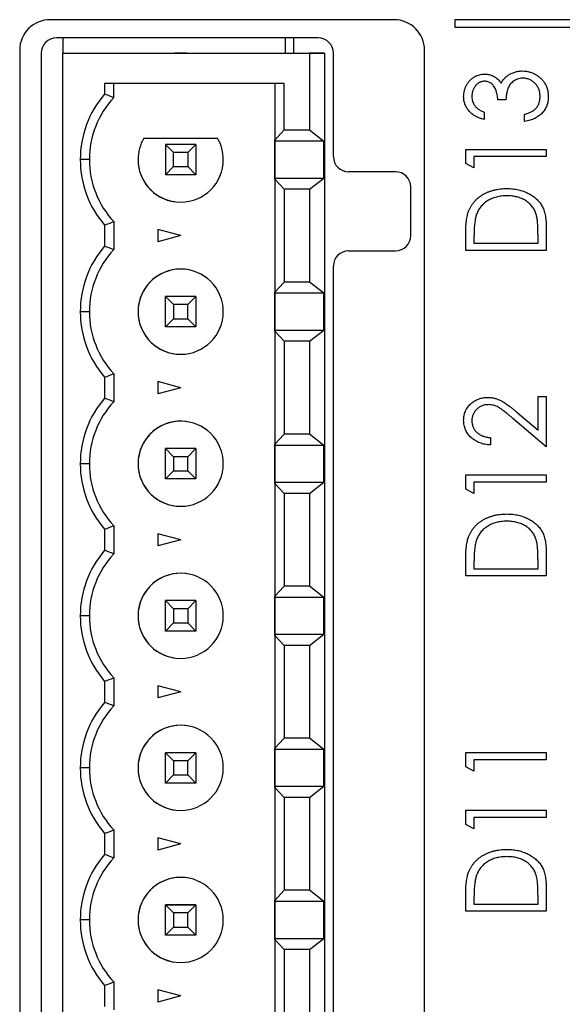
# Paper-space layout 'Sheet 2' of a CAD drawing. Header units: millimetres. Extents: x 0 to 420, y 0 to 297.
# Tile 28 of 48: x 202 to 220, y 155 to 188. Entities that reach past the tile are written whole.
import ezdxf

# ---------------------------------------------------------------- set-up
doc = ezdxf.new("R2010")
doc.units = ezdxf.units.MM

psp = doc.layouts.new('Sheet 2')

# ---------------------------------------------------------------- linework, layer by layer
at = {"color": 7, "linetype": 'Continuous', "lineweight": 25}
for p, q in [((213.985, 187.516), (202.685, 187.516)), ((215.985, 187.516), (215.985, 187.266)), ((220.235, 187.516), (215.985, 187.516)), ((215.985, 187.266), (219.985, 187.266)), ((211.491, 186.916), (202.891, 186.916)), ((203.104, 186.916), (203.104, 186.416)), ((210.404, 186.916), (210.404, 186.416)), ((210.691, 186.416), (210.691, 186.916)), ((201.685, 186.516), (201.685, 114.516)), ((214.985, 114.516), (214.985, 186.516)), ((202.391, 186.416), (202.391, 114.416)), ((203.104, 186.416), (211.204, 186.416)), ((203.104, 114.416), (203.104, 186.416)), ((203.104, 186.416), (203.104, 186.416)), ((203.104, 186.416), (210.774, 186.416)), ((206.773, 186.416), (207.175, 186.416)), ((206.974, 186.416), (206.773, 186.416)), ((207.175, 186.416), (206.974, 186.416)), ((210.774, 186.416), (211.704, 186.416)), ((211.204, 186.416), (211.204, 183.891)), ((211.704, 186.416), (211.204, 186.416)), ((211.704, 186.416), (211.704, 114.416)), ((211.991, 183.016), (211.991, 186.416)), ((210.379, 185.416), (204.474, 185.416)), ((204.474, 185.416), (204.474, 185.07)), ((204.774, 184.956), (204.774, 185.416)), ((210.067, 185.416), (210.067, 183.56)), ((210.067, 185.416), (210.067, 115.416)), ((210.379, 183.891), (210.379, 185.416)), ((217.662, 184.881), (217.391, 184.881)), ((216.95, 184.474), (216.95, 184.236)), ((218.273, 184.168), (218.273, 184.406)), ((210.067, 183.56), (210.379, 183.891)), ((210.379, 183.891), (211.204, 183.891)), ((211.204, 183.891), (211.677, 183.521)), ((205.761, 183.616), (208.186, 183.616)), ((210.067, 183.521), (210.067, 183.56)), ((206.742, 183.148), (206.474, 183.416)), ((206.474, 183.416), (206.474, 182.416)), ((207.474, 183.416), (206.474, 183.416)), ((207.206, 183.148), (207.474, 183.416)), ((207.474, 183.416), (207.474, 182.416)), ((211.677, 183.521), (210.067, 183.521)), ((210.067, 182.311), (210.067, 183.521)), ((211.677, 182.311), (211.677, 183.521)), ((216.339, 183.253), (218.985, 183.253)), ((216.339, 182.784), (216.339, 183.253)), ((218.985, 183.253), (218.985, 183.015)), ((203.974, 182.916), (203.674, 182.916)), ((206.742, 182.684), (206.742, 183.148)), ((207.206, 183.148), (206.742, 183.148)), ((207.206, 183.148), (207.206, 182.684)), ((218.985, 183.015), (216.61, 183.015)), ((216.61, 183.015), (216.61, 182.642)), ((206.474, 182.416), (206.742, 182.684)), ((206.742, 182.684), (207.206, 182.684)), ((207.474, 182.416), (207.206, 182.684)), ((216.61, 182.642), (216.339, 182.784)), ((207.474, 182.416), (206.474, 182.416)), ((210.067, 182.272), (210.067, 182.311)), ((210.067, 182.311), (211.677, 182.311)), ((210.379, 181.941), (210.067, 182.272)), ((210.067, 182.272), (210.067, 178.56)), ((211.204, 181.941), (211.677, 182.311)), ((214.032, 182.516), (212.491, 182.516)), ((211.204, 181.941), (210.379, 181.941)), ((210.379, 181.941), (210.379, 178.891)), ((211.204, 181.941), (211.204, 178.891)), ((214.532, 180.416), (214.532, 182.016)), ((204.474, 180.762), (204.474, 180.07)), ((204.774, 180.877), (204.774, 179.956)), ((218.985, 180.697), (218.985, 179.928)), ((206.974, 180.416), (206.224, 180.617)), ((206.224, 180.617), (206.224, 180.215)), ((206.974, 180.416), (206.224, 180.215)), ((216.339, 179.928), (216.339, 180.429)), ((216.61, 180.337), (216.61, 180.166)), ((218.714, 180.166), (218.714, 180.445)), ((216.61, 180.166), (218.714, 180.166)), ((212.491, 179.916), (214.032, 179.916)), ((218.985, 179.928), (216.339, 179.928)), ((211.991, 121.416), (211.991, 179.416)), ((210.067, 178.56), (210.379, 178.891)), ((211.204, 178.891), (210.379, 178.891)), ((211.677, 178.521), (211.204, 178.891)), ((206.474, 178.416), (206.742, 178.148)), ((207.474, 178.416), (206.474, 178.416)), ((206.474, 177.416), (206.474, 178.416)), ((207.206, 178.148), (207.474, 178.416)), ((207.474, 178.416), (207.474, 177.416)), ((210.067, 178.521), (210.067, 178.56)), ((211.677, 178.521), (210.067, 178.521)), ((210.067, 177.311), (210.067, 178.521)), ((211.677, 177.311), (211.677, 178.521)), ((207.206, 178.148), (206.742, 178.148)), ((206.742, 178.148), (206.742, 177.684)), ((207.206, 177.684), (207.206, 178.148)), ((203.974, 177.916), (203.674, 177.916)), ((206.474, 177.416), (206.742, 177.684)), ((207.474, 177.416), (206.474, 177.416)), ((206.742, 177.684), (207.206, 177.684)), ((207.474, 177.416), (207.206, 177.684)), ((210.067, 177.272), (210.067, 177.311)), ((210.067, 177.311), (211.677, 177.311)), ((210.067, 177.272), (210.067, 173.56)), ((210.379, 176.941), (210.067, 177.272)), ((211.204, 176.941), (211.677, 177.311)), ((210.379, 176.941), (210.379, 173.891)), ((211.204, 176.941), (210.379, 176.941)), ((211.204, 176.941), (211.204, 173.891)), ((204.774, 175.877), (204.774, 174.956)), ((204.474, 175.762), (204.474, 175.07)), ((206.974, 175.416), (206.224, 175.617)), ((206.224, 175.617), (206.224, 175.215)), ((206.974, 175.416), (206.224, 175.215)), ((218.714, 174.021), (218.714, 175.131)), ((218.714, 175.131), (218.985, 175.131)), ((218.985, 175.131), (218.985, 173.468)), ((218.016, 174.616), (218.714, 174.021)), ((218.985, 173.468), (217.89, 174.403)), ((210.067, 173.56), (210.379, 173.891)), ((211.204, 173.891), (210.379, 173.891)), ((211.677, 173.521), (211.204, 173.891)), ((210.067, 173.521), (210.067, 173.56)), ((217.153, 173.774), (217.153, 173.536)), ((206.474, 173.416), (206.742, 173.148)), ((207.474, 173.416), (206.474, 173.416)), ((206.474, 172.416), (206.474, 173.416)), ((207.206, 173.148), (207.474, 173.416)), ((207.474, 173.416), (207.474, 172.416)), ((211.677, 173.521), (210.067, 173.521)), ((210.067, 172.311), (210.067, 173.521)), ((211.677, 172.311), (211.677, 173.521)), ((203.974, 172.916), (203.674, 172.916)), ((207.206, 173.148), (206.742, 173.148)), ((206.742, 173.148), (206.742, 172.684)), ((207.206, 172.684), (207.206, 173.148)), ((206.474, 172.416), (206.742, 172.684)), ((206.742, 172.684), (207.206, 172.684)), ((207.474, 172.416), (207.206, 172.684)), ((216.339, 172.084), (216.339, 172.553)), ((216.339, 172.553), (218.985, 172.553)), ((218.985, 172.553), (218.985, 172.315)), ((207.474, 172.416), (206.474, 172.416)), ((210.067, 172.272), (210.067, 172.311)), ((210.067, 172.311), (211.677, 172.311)), ((210.379, 171.941), (210.067, 172.272)), ((210.067, 172.272), (210.067, 168.56)), ((211.204, 171.941), (211.677, 172.311)), ((218.985, 172.315), (216.61, 172.315)), ((216.61, 172.315), (216.61, 171.942)), ((211.204, 171.941), (210.379, 171.941)), ((210.379, 171.941), (210.379, 168.891)), ((211.204, 171.941), (211.204, 168.891)), ((216.61, 171.942), (216.339, 172.084)), ((204.474, 170.762), (204.474, 170.07)), ((204.774, 170.877), (204.774, 169.956)), ((206.974, 170.416), (206.224, 170.617)), ((206.224, 170.617), (206.224, 170.215)), ((206.974, 170.416), (206.224, 170.215)), ((218.985, 169.997), (218.985, 169.228)), ((216.339, 169.228), (216.339, 169.729)), ((218.714, 169.466), (218.714, 169.745)), ((216.61, 169.637), (216.61, 169.466)), ((216.61, 169.466), (218.714, 169.466)), ((218.985, 169.228), (216.339, 169.228)), ((210.067, 168.56), (210.379, 168.891)), ((211.204, 168.891), (210.379, 168.891)), ((211.677, 168.521), (211.204, 168.891)), ((206.474, 168.416), (206.742, 168.148)), ((207.474, 168.416), (206.474, 168.416)), ((206.474, 167.416), (206.474, 168.416)), ((207.206, 168.148), (207.474, 168.416)), ((207.474, 168.416), (207.474, 167.416)), ((210.067, 168.521), (210.067, 168.56)), ((211.677, 168.521), (210.067, 168.521)), ((210.067, 167.311), (210.067, 168.521)), ((211.677, 167.311), (211.677, 168.521)), ((207.206, 168.148), (206.742, 168.148)), ((206.742, 168.148), (206.742, 167.684)), ((207.206, 168.148), (207.206, 167.684)), ((203.974, 167.916), (203.674, 167.916)), ((205.574, 167.916), (205.574, 167.916)), ((206.474, 167.416), (206.742, 167.684)), ((207.474, 167.416), (206.474, 167.416)), ((206.742, 167.684), (207.206, 167.684)), ((207.474, 167.416), (207.206, 167.684)), ((210.067, 167.272), (210.067, 167.311)), ((210.067, 167.311), (211.677, 167.311)), ((210.067, 167.272), (210.067, 163.56)), ((210.379, 166.941), (210.067, 167.272)), ((211.204, 166.941), (211.677, 167.311)), ((210.379, 166.941), (210.379, 163.891)), ((211.204, 166.941), (210.379, 166.941)), ((211.204, 166.941), (211.204, 163.891)), ((204.474, 165.762), (204.474, 165.07)), ((204.774, 165.877), (204.774, 164.956)), ((206.974, 165.416), (206.224, 165.617)), ((206.224, 165.617), (206.224, 165.215)), ((206.974, 165.416), (206.224, 165.215)), ((210.067, 163.56), (210.379, 163.891)), ((211.204, 163.891), (210.379, 163.891)), ((211.677, 163.521), (211.204, 163.891)), ((210.067, 163.521), (210.067, 163.56)), ((211.677, 163.521), (210.067, 163.521)), ((210.067, 162.311), (210.067, 163.521)), ((211.677, 162.311), (211.677, 163.521)), ((206.474, 163.416), (206.742, 163.148)), ((206.474, 162.416), (206.474, 163.416)), ((207.474, 163.416), (206.474, 163.416)), ((207.206, 163.148), (207.474, 163.416)), ((207.474, 163.416), (207.474, 162.416)), ((216.339, 162.955), (216.339, 163.424)), ((216.339, 163.424), (218.985, 163.424)), ((218.985, 163.186), (216.61, 163.186)), ((216.61, 163.186), (216.61, 162.813)), ((218.985, 163.424), (218.985, 163.186)), ((203.974, 162.916), (203.674, 162.916)), ((206.742, 163.148), (206.742, 162.684)), ((207.206, 163.148), (206.742, 163.148)), ((207.206, 162.684), (207.206, 163.148)), ((216.61, 162.813), (216.339, 162.955)), ((206.474, 162.416), (206.742, 162.684)), ((206.742, 162.684), (207.206, 162.684)), ((207.474, 162.416), (207.206, 162.684)), ((207.474, 162.416), (206.474, 162.416)), ((210.067, 162.272), (210.067, 162.311)), ((210.067, 162.311), (211.677, 162.311)), ((210.379, 161.941), (210.067, 162.272)), ((210.067, 162.272), (210.067, 158.56)), ((211.204, 161.941), (211.677, 162.311)), ((211.204, 161.941), (210.379, 161.941)), ((210.379, 161.941), (210.379, 158.891)), ((211.204, 161.941), (211.204, 158.891)), ((216.339, 161.524), (218.985, 161.524)), ((216.339, 161.056), (216.339, 161.524)), ((218.985, 161.287), (216.61, 161.287)), ((216.61, 161.287), (216.61, 160.914)), ((218.985, 161.524), (218.985, 161.287)), ((216.61, 160.914), (216.339, 161.056)), ((204.474, 160.762), (204.474, 160.07)), ((204.774, 160.877), (204.774, 159.956)), ((206.974, 160.416), (206.224, 160.617)), ((206.224, 160.617), (206.224, 160.215)), ((206.974, 160.416), (206.224, 160.215)), ((218.985, 158.968), (218.985, 158.2)), ((210.067, 158.56), (210.379, 158.891)), ((211.204, 158.891), (210.379, 158.891)), ((211.677, 158.521), (211.204, 158.891)), ((216.339, 158.2), (216.339, 158.701)), ((218.714, 158.437), (218.714, 158.717)), ((206.474, 158.416), (206.742, 158.148)), ((207.474, 158.416), (206.474, 158.416)), ((206.474, 157.416), (206.474, 158.416)), ((206.474, 158.416), (207.474, 158.416)), ((207.206, 158.148), (207.474, 158.416)), ((207.474, 158.416), (207.474, 157.416)), ((210.067, 158.521), (210.067, 158.56)), ((211.677, 158.521), (210.067, 158.521)), ((210.067, 157.311), (210.067, 158.521)), ((211.677, 157.311), (211.677, 158.521)), ((216.61, 158.609), (216.61, 158.437)), ((216.61, 158.437), (218.714, 158.437)), ((207.206, 158.148), (206.742, 158.148)), ((206.742, 158.148), (206.742, 157.684)), ((207.206, 157.684), (207.206, 158.148)), ((218.985, 158.2), (216.339, 158.2)), ((203.974, 157.916), (203.674, 157.916)), ((206.474, 157.416), (206.742, 157.684)), ((206.742, 157.684), (207.206, 157.684)), ((207.474, 157.416), (207.206, 157.684)), ((207.474, 157.416), (206.474, 157.416)), ((210.067, 157.272), (210.067, 157.311)), ((210.067, 157.311), (211.677, 157.311)), ((210.379, 156.941), (210.067, 157.272)), ((210.067, 157.272), (210.067, 153.56)), ((211.204, 156.941), (211.677, 157.311)), ((211.204, 156.941), (210.379, 156.941)), ((210.379, 156.941), (210.379, 153.891)), ((211.204, 156.941), (211.204, 153.891)), ((204.474, 155.762), (204.474, 155.07)), ((204.774, 155.877), (204.774, 154.956)), ((206.974, 155.416), (206.224, 155.617)), ((206.224, 155.617), (206.224, 155.215)), ((206.974, 155.416), (206.224, 155.215))]:
    psp.add_line(p, q, dxfattribs=at)
for centre, radius, start, end in [((202.685, 186.516), 1, 90, 180), ((213.985, 186.516), 1, 0, 90), ((202.891, 186.416), 0.5, 90, 180), ((211.491, 186.416), 0.5, 0, 90), ((206.974, 182.916), 3.3, 139.2509, 180), ((206.974, 182.916), 3, 137.1666, 180), ((206.974, 182.916), 1.4, 150, 180), ((206.974, 182.916), 1.4, 150, 180), ((206.974, 182.916), 1.4, 360, 30), ((206.974, 182.916), 3.3, 180, 220.7491), ((206.974, 182.916), 3, 180, 222.8334), ((206.974, 182.916), 1.4, 180, 360), ((206.974, 182.916), 1.4, 180, 262.2325), ((212.491, 183.016), 0.5, 180, 270), ((214.032, 182.016), 0.5, 0, 90), ((214.032, 180.416), 0.5, 270, 0), ((206.974, 177.916), 3.3, 139.2509, 180), ((206.974, 177.916), 3, 137.1666, 180), ((212.491, 179.416), 0.5, 90, 180), ((206.974, 177.916), 1.4, 360, 180), ((206.974, 177.916), 1.4, 82.2325, 180), ((206.974, 177.916), 3.3, 180, 220.7491), ((206.974, 177.916), 3, 180, 222.8334), ((206.974, 177.916), 1.4, 180, 360), ((206.974, 177.916), 1.4, 180, 262.2325), ((206.974, 172.916), 3.3, 139.2509, 180), ((206.974, 172.916), 3, 137.1666, 180), ((206.974, 172.916), 1.4, 82.2325, 180), ((206.974, 172.916), 1.4, 360, 180), ((206.974, 172.916), 3.3, 180, 220.7491), ((206.974, 172.916), 3, 180, 222.8334), ((206.974, 172.916), 1.4, 180, 360), ((206.974, 172.916), 1.4, 180, 262.2325), ((206.974, 167.916), 3.3, 139.2509, 180), ((206.974, 167.916), 3, 137.1666, 180), ((206.974, 167.916), 1.4, 82.2325, 180), ((206.974, 167.916), 1.4, 360, 180), ((206.974, 167.916), 3.3, 180, 220.7491), ((206.974, 167.916), 3, 180, 222.8334), ((206.974, 167.916), 1.4, 180, 360), ((206.974, 167.916), 1.4, 180, 262.2325), ((206.974, 162.916), 3.3, 139.2509, 180), ((206.974, 162.916), 3, 137.1666, 180), ((206.974, 162.916), 1.4, 82.2325, 180), ((206.974, 162.916), 1.4, 360, 180), ((206.974, 162.916), 3.3, 180, 220.7491), ((206.974, 162.916), 3, 180, 222.8334), ((206.974, 162.916), 1.4, 180, 360), ((206.974, 162.916), 1.4, 180, 262.2325), ((206.974, 157.916), 3.3, 139.2509, 180), ((206.974, 157.916), 3, 137.1666, 180), ((206.974, 157.916), 1.4, 360, 180), ((206.974, 157.916), 1.4, 82.2325, 180), ((206.974, 157.916), 3.3, 180, 220.7491), ((206.974, 157.916), 3, 180, 222.8334), ((206.974, 157.916), 1.4, 180, 360), ((206.974, 157.916), 1.4, 180, 262.2325)]:
    psp.add_arc(centre, radius, start, end, dxfattribs=at)
for points, knots in [([(217.729, 185.687), (217.746, 185.699), (217.781, 185.722), (217.836, 185.751), (217.893, 185.775), (217.951, 185.795), (218.011, 185.811), (218.072, 185.822), (218.135, 185.83), (218.178, 185.83), (218.199, 185.831)], [0, 0, 0, 0, 0.126046, 0.250947, 0.373622, 0.497176, 0.620273, 0.744382, 0.87147, 1, 1, 1, 1]), ([(218.199, 185.831), (218.236, 185.829), (218.31, 185.827), (218.419, 185.804), (218.525, 185.77), (218.628, 185.721), (218.723, 185.661), (218.809, 185.59), (218.882, 185.507), (218.944, 185.416), (218.993, 185.317), (219.028, 185.211), (219.049, 185.099), (219.051, 185.023), (219.053, 184.984)], [0, 0, 0, 0, 0.082854, 0.165106, 0.248313, 0.333266, 0.418113, 0.500689, 0.581947, 0.664032, 0.746491, 0.82907, 0.912802, 1, 1, 1, 1]), ([(216.271, 184.989), (216.272, 185.022), (216.274, 185.088), (216.293, 185.184), (216.323, 185.277), (216.364, 185.365), (216.415, 185.447), (216.476, 185.52), (216.544, 185.583), (216.621, 185.636), (216.702, 185.677), (216.786, 185.707), (216.872, 185.726), (216.93, 185.728), (216.959, 185.729)], [0, 0, 0, 0, 0.088138, 0.174789, 0.261254, 0.348871, 0.435365, 0.519006, 0.601705, 0.684367, 0.766025, 0.844873, 0.922249, 1, 1, 1, 1]), ([(216.959, 185.729), (216.987, 185.728), (217.041, 185.726), (217.121, 185.711), (217.197, 185.688), (217.268, 185.655), (217.334, 185.612), (217.396, 185.56), (217.453, 185.498), (217.486, 185.451), (217.503, 185.427)], [0, 0, 0, 0, 0.128961, 0.252356, 0.372719, 0.492297, 0.612547, 0.736291, 0.864891, 1, 1, 1, 1]), ([(217.503, 185.427), (217.517, 185.453), (217.544, 185.504), (217.597, 185.572), (217.658, 185.635), (217.705, 185.67), (217.729, 185.687)], [0, 0, 0, 0, 0.250371, 0.498095, 0.745866, 1, 1, 1, 1]), ([(218.222, 185.593), (218.197, 185.592), (218.148, 185.591), (218.076, 185.574), (218.006, 185.549), (217.94, 185.515), (217.879, 185.471), (217.825, 185.421), (217.779, 185.363), (217.748, 185.309), (217.727, 185.261), (217.713, 185.221), (217.701, 185.175), (217.69, 185.125), (217.68, 185.071), (217.673, 185.011), (217.666, 184.948), (217.663, 184.904), (217.662, 184.881)], [0, 0, 0, 0, 0.072474, 0.144318, 0.216242, 0.29025, 0.363739, 0.435884, 0.506985, 0.579718, 0.618389, 0.660844, 0.706661, 0.757283, 0.811175, 0.869969, 0.932717, 1, 1, 1, 1]), ([(218.781, 184.988), (218.781, 185.011), (218.78, 185.054), (218.772, 185.118), (218.759, 185.178), (218.74, 185.235), (218.717, 185.289), (218.688, 185.339), (218.654, 185.386), (218.615, 185.428), (218.572, 185.467), (218.527, 185.5), (218.481, 185.529), (218.433, 185.553), (218.382, 185.571), (218.33, 185.583), (218.277, 185.592), (218.24, 185.593), (218.222, 185.593)], [0, 0, 0, 0, 0.0726235, 0.1417007, 0.2082316, 0.2730684, 0.3365168, 0.3992396, 0.4619068, 0.5250932, 0.5878927, 0.6483646, 0.707337, 0.7655509, 0.8231202, 0.8812285, 0.9400348, 1, 1, 1, 1]), ([(216.958, 185.491), (216.944, 185.491), (216.916, 185.49), (216.876, 185.483), (216.837, 185.473), (216.8, 185.456), (216.764, 185.437), (216.729, 185.412), (216.696, 185.383), (216.665, 185.351), (216.637, 185.314), (216.611, 185.275), (216.59, 185.234), (216.572, 185.19), (216.559, 185.144), (216.55, 185.096), (216.544, 185.045), (216.543, 185.01), (216.543, 184.993)], [0, 0, 0, 0, 0.057377, 0.114021, 0.169626, 0.225575, 0.281802, 0.340302, 0.400704, 0.464088, 0.528456, 0.592239, 0.656636, 0.721572, 0.788072, 0.85622, 0.926477, 1, 1, 1, 1]), ([(217.391, 184.881), (217.39, 184.91), (217.389, 184.968), (217.377, 185.052), (217.357, 185.133), (217.33, 185.209), (217.297, 185.277), (217.259, 185.337), (217.217, 185.386), (217.17, 185.425), (217.12, 185.455), (217.068, 185.476), (217.014, 185.489), (216.976, 185.491), (216.958, 185.491)], [0, 0, 0, 0, 0.105784, 0.207983, 0.306967, 0.404445, 0.496422, 0.580315, 0.657939, 0.730247, 0.799039, 0.865603, 0.932319, 1, 1, 1, 1]), ([(216.95, 184.236), (216.923, 184.243), (216.871, 184.255), (216.796, 184.279), (216.726, 184.307), (216.661, 184.339), (216.6, 184.376), (216.544, 184.417), (216.493, 184.461), (216.447, 184.51), (216.405, 184.562), (216.37, 184.616), (216.339, 184.673), (216.314, 184.731), (216.295, 184.793), (216.281, 184.856), (216.273, 184.922), (216.272, 184.967), (216.271, 184.989)], [0, 0, 0, 0, 0.074295, 0.1449, 0.213196, 0.279116, 0.343096, 0.40533, 0.466938, 0.527733, 0.587871, 0.646464, 0.70425, 0.762125, 0.819983, 0.878466, 0.938496, 1, 1, 1, 1]), ([(216.543, 184.993), (216.544, 184.964), (216.546, 184.909), (216.564, 184.83), (216.592, 184.756), (216.627, 184.699), (216.661, 184.658), (216.69, 184.628), (216.723, 184.599), (216.761, 184.571), (216.803, 184.545), (216.847, 184.519), (216.897, 184.496), (216.932, 184.481), (216.95, 184.474)], [0, 0, 0, 0, 0.120057, 0.23357, 0.343806, 0.454347, 0.511284, 0.570579, 0.632128, 0.698453, 0.767409, 0.840484, 0.917825, 1, 1, 1, 1]), ([(219.053, 184.984), (219.052, 184.958), (219.051, 184.907), (219.042, 184.831), (219.026, 184.759), (219.005, 184.69), (218.976, 184.624), (218.942, 184.562), (218.902, 184.503), (218.855, 184.448), (218.803, 184.396), (218.744, 184.349), (218.679, 184.308), (218.61, 184.27), (218.534, 184.238), (218.452, 184.21), (218.365, 184.185), (218.304, 184.174), (218.273, 184.168)], [0, 0, 0, 0, 0.063183, 0.124187, 0.183594, 0.241204, 0.298335, 0.355221, 0.412604, 0.470717, 0.529838, 0.589927, 0.651567, 0.715126, 0.781442, 0.850914, 0.923455, 1, 1, 1, 1]), ([(218.638, 184.592), (218.65, 184.605), (218.672, 184.631), (218.701, 184.675), (218.727, 184.72), (218.747, 184.769), (218.762, 184.82), (218.773, 184.874), (218.78, 184.93), (218.781, 184.969), (218.781, 184.988)], [0, 0, 0, 0, 0.121191, 0.241389, 0.361706, 0.482773, 0.605888, 0.732534, 0.863641, 1, 1, 1, 1]), ([(218.273, 184.406), (218.293, 184.411), (218.333, 184.422), (218.389, 184.441), (218.442, 184.462), (218.49, 184.484), (218.534, 184.508), (218.573, 184.534), (218.608, 184.561), (218.628, 184.582), (218.638, 184.592)], [0, 0, 0, 0, 0.152217, 0.296177, 0.431862, 0.55851, 0.677785, 0.79096, 0.898105, 1, 1, 1, 1]), ([(216.434, 181.216), (216.446, 181.245), (216.469, 181.302), (216.513, 181.383), (216.562, 181.459), (216.618, 181.53), (216.68, 181.597), (216.747, 181.659), (216.822, 181.715), (216.902, 181.767), (216.987, 181.813), (217.076, 181.854), (217.17, 181.887), (217.267, 181.916), (217.369, 181.937), (217.474, 181.953), (217.584, 181.962), (217.658, 181.963), (217.695, 181.964)], [0, 0, 0, 0, 0.059393, 0.117792, 0.175916, 0.233639, 0.291461, 0.349782, 0.409529, 0.470566, 0.532617, 0.595139, 0.658638, 0.723238, 0.789476, 0.857663, 0.927749, 1, 1, 1, 1]), ([(217.695, 181.964), (217.728, 181.963), (217.793, 181.962), (217.888, 181.954), (217.98, 181.942), (218.069, 181.926), (218.155, 181.903), (218.238, 181.876), (218.318, 181.844), (218.395, 181.808), (218.468, 181.767), (218.536, 181.724), (218.599, 181.677), (218.658, 181.628), (218.711, 181.575), (218.76, 181.52), (218.803, 181.461), (218.842, 181.4), (218.876, 181.333), (218.905, 181.261), (218.93, 181.182), (218.95, 181.097), (218.966, 181.006), (218.977, 180.908), (218.984, 180.805), (218.985, 180.733), (218.985, 180.697)], [0, 0, 0, 0, 0.047594, 0.093768, 0.138649, 0.182631, 0.225669, 0.268122, 0.309908, 0.351204, 0.391844, 0.430937, 0.468999, 0.506043, 0.542414, 0.577953, 0.613237, 0.64813, 0.684016, 0.721742, 0.761677, 0.803968, 0.848869, 0.89624, 0.946756, 1, 1, 1, 1]), ([(217.695, 181.726), (217.664, 181.726), (217.603, 181.725), (217.514, 181.717), (217.428, 181.703), (217.346, 181.685), (217.267, 181.661), (217.191, 181.632), (217.119, 181.598), (217.051, 181.558), (216.987, 181.514), (216.928, 181.465), (216.874, 181.412), (216.825, 181.355), (216.782, 181.293), (216.743, 181.228), (216.711, 181.158), (216.693, 181.11), (216.685, 181.085)], [0, 0, 0, 0, 0.072225, 0.141809, 0.209025, 0.27458, 0.338792, 0.401466, 0.463652, 0.525211, 0.585979, 0.645456, 0.703802, 0.762331, 0.820361, 0.879159, 0.938775, 1, 1, 1, 1]), ([(218.646, 181.141), (218.638, 181.163), (218.621, 181.207), (218.59, 181.271), (218.554, 181.329), (218.514, 181.386), (218.468, 181.438), (218.417, 181.486), (218.362, 181.531), (218.302, 181.571), (218.239, 181.608), (218.171, 181.64), (218.1, 181.666), (218.026, 181.688), (217.948, 181.706), (217.867, 181.718), (217.782, 181.724), (217.724, 181.726), (217.695, 181.726)], [0, 0, 0, 0, 0.059645, 0.118294, 0.175965, 0.23339, 0.291154, 0.349435, 0.408318, 0.468899, 0.530224, 0.592452, 0.655817, 0.720446, 0.78676, 0.855305, 0.926424, 1, 1, 1, 1]), ([(216.339, 180.429), (216.339, 180.473), (216.34, 180.557), (216.344, 180.679), (216.351, 180.791), (216.362, 180.894), (216.375, 180.988), (216.391, 181.073), (216.41, 181.148), (216.427, 181.194), (216.434, 181.216)], [0, 0, 0, 0, 0.164344, 0.316794, 0.458147, 0.588563, 0.707492, 0.815269, 0.912897, 1, 1, 1, 1]), ([(216.685, 181.085), (216.679, 181.064), (216.665, 181.021), (216.651, 180.95), (216.639, 180.87), (216.628, 180.781), (216.62, 180.683), (216.615, 180.576), (216.611, 180.46), (216.611, 180.379), (216.61, 180.337)], [0, 0, 0, 0, 0.084774, 0.180312, 0.28709, 0.406015, 0.536482, 0.678682, 0.833402, 1, 1, 1, 1]), ([(218.714, 180.445), (218.713, 180.485), (218.713, 180.563), (218.71, 180.674), (218.705, 180.775), (218.697, 180.867), (218.688, 180.949), (218.677, 181.022), (218.664, 181.085), (218.652, 181.123), (218.646, 181.141)], [0, 0, 0, 0, 0.172244, 0.330193, 0.475432, 0.606548, 0.724426, 0.829129, 0.920407, 1, 1, 1, 1]), ([(216.271, 174.346), (216.272, 174.373), (216.273, 174.427), (216.285, 174.505), (216.302, 174.58), (216.329, 174.65), (216.362, 174.717), (216.403, 174.779), (216.451, 174.837), (216.506, 174.89), (216.566, 174.939), (216.629, 174.981), (216.695, 175.016), (216.763, 175.046), (216.834, 175.069), (216.908, 175.085), (216.984, 175.095), (217.036, 175.096), (217.062, 175.097)], [0, 0, 0, 0, 0.067101, 0.131736, 0.194445, 0.255732, 0.316076, 0.377042, 0.43857, 0.501976, 0.56574, 0.62755, 0.688899, 0.74954, 0.810795, 0.87236, 0.935527, 1, 1, 1, 1]), ([(217.079, 174.859), (217.061, 174.859), (217.025, 174.858), (216.973, 174.85), (216.923, 174.839), (216.875, 174.822), (216.828, 174.801), (216.783, 174.774), (216.741, 174.743), (216.7, 174.708), (216.664, 174.669), (216.631, 174.628), (216.604, 174.584), (216.582, 174.538), (216.564, 174.49), (216.552, 174.44), (216.544, 174.388), (216.543, 174.353), (216.543, 174.335)], [0, 0, 0, 0, 0.064826, 0.127694, 0.189002, 0.250262, 0.311649, 0.372859, 0.435986, 0.500806, 0.565495, 0.628378, 0.689165, 0.749946, 0.810822, 0.872278, 0.935146, 1, 1, 1, 1]), ([(217.062, 175.097), (217.099, 175.095), (217.172, 175.093), (217.28, 175.074), (217.384, 175.043), (217.469, 175.007), (217.537, 174.97), (217.593, 174.937), (217.652, 174.897), (217.717, 174.853), (217.785, 174.802), (217.859, 174.746), (217.936, 174.683), (217.989, 174.639), (218.016, 174.616)], [0, 0, 0, 0, 0.101499, 0.200815, 0.299453, 0.399149, 0.45251, 0.511879, 0.577369, 0.649185, 0.727148, 0.811516, 0.90291, 1, 1, 1, 1]), ([(217.89, 174.403), (217.864, 174.426), (217.814, 174.47), (217.741, 174.532), (217.673, 174.587), (217.61, 174.637), (217.553, 174.68), (217.501, 174.718), (217.454, 174.748), (217.398, 174.781), (217.331, 174.812), (217.249, 174.84), (217.165, 174.856), (217.108, 174.858), (217.079, 174.859)], [0, 0, 0, 0, 0.108902, 0.209595, 0.301736, 0.385354, 0.461267, 0.528294, 0.587417, 0.638295, 0.730421, 0.820708, 0.909667, 1, 1, 1, 1]), ([(217.153, 173.536), (217.122, 173.538), (217.06, 173.541), (216.97, 173.553), (216.884, 173.574), (216.802, 173.6), (216.725, 173.634), (216.651, 173.674), (216.583, 173.722), (216.519, 173.776), (216.461, 173.835), (216.41, 173.898), (216.367, 173.964), (216.332, 174.034), (216.305, 174.107), (216.285, 174.184), (216.273, 174.264), (216.272, 174.318), (216.271, 174.346)], [0, 0, 0, 0, 0.070889, 0.139134, 0.20489, 0.26925, 0.332092, 0.394715, 0.457239, 0.520145, 0.582546, 0.642762, 0.701754, 0.760062, 0.81817, 0.877268, 0.937531, 1, 1, 1, 1]), ([(216.543, 174.335), (216.543, 174.316), (216.544, 174.278), (216.552, 174.224), (216.564, 174.172), (216.582, 174.122), (216.604, 174.075), (216.632, 174.03), (216.665, 173.988), (216.702, 173.948), (216.745, 173.912), (216.791, 173.879), (216.842, 173.851), (216.896, 173.827), (216.954, 173.807), (217.017, 173.792), (217.084, 173.78), (217.13, 173.776), (217.153, 173.774)], [0, 0, 0, 0, 0.061534, 0.120679, 0.178506, 0.235389, 0.291923, 0.348675, 0.406012, 0.46534, 0.52603, 0.587069, 0.649561, 0.713605, 0.78046, 0.850263, 0.923175, 1, 1, 1, 1]), ([(216.434, 170.516), (216.446, 170.545), (216.469, 170.602), (216.513, 170.683), (216.562, 170.759), (216.618, 170.83), (216.68, 170.897), (216.747, 170.959), (216.822, 171.015), (216.902, 171.067), (216.987, 171.113), (217.076, 171.154), (217.17, 171.187), (217.267, 171.216), (217.369, 171.237), (217.474, 171.253), (217.584, 171.262), (217.658, 171.263), (217.695, 171.264)], [0, 0, 0, 0, 0.059393, 0.117792, 0.175916, 0.233639, 0.291461, 0.349782, 0.409529, 0.470566, 0.532617, 0.595139, 0.658638, 0.723238, 0.789476, 0.857663, 0.927749, 1, 1, 1, 1]), ([(217.695, 171.264), (217.728, 171.263), (217.793, 171.262), (217.888, 171.254), (217.98, 171.242), (218.069, 171.226), (218.155, 171.203), (218.238, 171.176), (218.318, 171.144), (218.395, 171.108), (218.468, 171.067), (218.536, 171.024), (218.599, 170.977), (218.658, 170.928), (218.711, 170.875), (218.76, 170.82), (218.803, 170.761), (218.842, 170.7), (218.876, 170.633), (218.905, 170.561), (218.93, 170.482), (218.95, 170.397), (218.966, 170.306), (218.977, 170.208), (218.984, 170.105), (218.985, 170.033), (218.985, 169.997)], [0, 0, 0, 0, 0.047594, 0.093768, 0.138649, 0.182631, 0.225669, 0.268122, 0.309908, 0.351204, 0.391844, 0.430937, 0.468999, 0.506043, 0.542414, 0.577953, 0.613237, 0.64813, 0.684016, 0.721742, 0.761677, 0.803968, 0.848869, 0.89624, 0.946756, 1, 1, 1, 1]), ([(217.695, 171.026), (217.664, 171.026), (217.603, 171.025), (217.514, 171.017), (217.428, 171.003), (217.346, 170.985), (217.267, 170.961), (217.191, 170.932), (217.119, 170.898), (217.051, 170.858), (216.987, 170.814), (216.928, 170.765), (216.874, 170.712), (216.825, 170.655), (216.782, 170.593), (216.743, 170.528), (216.711, 170.458), (216.693, 170.41), (216.685, 170.385)], [0, 0, 0, 0, 0.072225, 0.141809, 0.209025, 0.27458, 0.338792, 0.401466, 0.463652, 0.525211, 0.585979, 0.645456, 0.703802, 0.762331, 0.820361, 0.879159, 0.938775, 1, 1, 1, 1]), ([(218.646, 170.441), (218.638, 170.463), (218.621, 170.507), (218.59, 170.571), (218.554, 170.629), (218.514, 170.686), (218.468, 170.738), (218.417, 170.786), (218.362, 170.831), (218.302, 170.871), (218.239, 170.908), (218.171, 170.94), (218.1, 170.966), (218.026, 170.988), (217.948, 171.006), (217.867, 171.018), (217.782, 171.024), (217.724, 171.026), (217.695, 171.026)], [0, 0, 0, 0, 0.059645, 0.118294, 0.175965, 0.23339, 0.291154, 0.349435, 0.408318, 0.468899, 0.530224, 0.592452, 0.655817, 0.720446, 0.78676, 0.855305, 0.926424, 1, 1, 1, 1]), ([(216.339, 169.729), (216.339, 169.773), (216.34, 169.857), (216.344, 169.979), (216.351, 170.091), (216.362, 170.194), (216.375, 170.288), (216.391, 170.373), (216.41, 170.448), (216.427, 170.494), (216.434, 170.516)], [0, 0, 0, 0, 0.164344, 0.316794, 0.458147, 0.588563, 0.707492, 0.815269, 0.912897, 1, 1, 1, 1]), ([(216.685, 170.385), (216.679, 170.364), (216.665, 170.321), (216.651, 170.25), (216.639, 170.17), (216.628, 170.081), (216.62, 169.983), (216.615, 169.876), (216.611, 169.76), (216.611, 169.679), (216.61, 169.637)], [0, 0, 0, 0, 0.084774, 0.180312, 0.28709, 0.406015, 0.536482, 0.678682, 0.833402, 1, 1, 1, 1]), ([(218.714, 169.745), (218.713, 169.785), (218.713, 169.863), (218.71, 169.974), (218.705, 170.075), (218.697, 170.167), (218.688, 170.249), (218.677, 170.322), (218.664, 170.385), (218.652, 170.423), (218.646, 170.441)], [0, 0, 0, 0, 0.172244, 0.330193, 0.475432, 0.606548, 0.724426, 0.829129, 0.920407, 1, 1, 1, 1]), ([(216.434, 159.488), (216.446, 159.517), (216.469, 159.573), (216.513, 159.654), (216.562, 159.731), (216.618, 159.802), (216.68, 159.868), (216.747, 159.93), (216.822, 159.987), (216.902, 160.039), (216.987, 160.085), (217.076, 160.125), (217.17, 160.159), (217.267, 160.187), (217.369, 160.209), (217.474, 160.224), (217.584, 160.233), (217.658, 160.235), (217.695, 160.235)], [0, 0, 0, 0, 0.059393, 0.117792, 0.175916, 0.233639, 0.291461, 0.349782, 0.409529, 0.470566, 0.532617, 0.595139, 0.658638, 0.723238, 0.789476, 0.857663, 0.927749, 1, 1, 1, 1]), ([(217.695, 159.998), (217.664, 159.997), (217.603, 159.996), (217.514, 159.988), (217.428, 159.975), (217.346, 159.957), (217.267, 159.933), (217.191, 159.904), (217.119, 159.87), (217.051, 159.83), (216.987, 159.785), (216.928, 159.736), (216.874, 159.684), (216.825, 159.627), (216.782, 159.565), (216.743, 159.5), (216.711, 159.43), (216.693, 159.381), (216.685, 159.356)], [0, 0, 0, 0, 0.072225, 0.141809, 0.209025, 0.27458, 0.338792, 0.401466, 0.463652, 0.525211, 0.585979, 0.645456, 0.703802, 0.762331, 0.820361, 0.879159, 0.938775, 1, 1, 1, 1]), ([(217.695, 160.235), (217.728, 160.235), (217.793, 160.234), (217.888, 160.226), (217.98, 160.214), (218.069, 160.197), (218.155, 160.175), (218.238, 160.148), (218.318, 160.116), (218.395, 160.079), (218.468, 160.039), (218.536, 159.995), (218.599, 159.948), (218.658, 159.899), (218.711, 159.847), (218.76, 159.791), (218.803, 159.733), (218.842, 159.671), (218.876, 159.605), (218.905, 159.532), (218.93, 159.454), (218.95, 159.369), (218.966, 159.278), (218.977, 159.18), (218.984, 159.076), (218.985, 159.005), (218.985, 158.968)], [0, 0, 0, 0, 0.047594, 0.093768, 0.138649, 0.182631, 0.225669, 0.268122, 0.309908, 0.351204, 0.391844, 0.430937, 0.468999, 0.506043, 0.542414, 0.577953, 0.613237, 0.64813, 0.684016, 0.721742, 0.761677, 0.803968, 0.848869, 0.89624, 0.946756, 1, 1, 1, 1]), ([(218.646, 159.413), (218.638, 159.435), (218.621, 159.479), (218.59, 159.542), (218.554, 159.601), (218.514, 159.657), (218.468, 159.709), (218.417, 159.757), (218.362, 159.802), (218.302, 159.843), (218.239, 159.88), (218.171, 159.912), (218.1, 159.938), (218.026, 159.959), (217.948, 159.977), (217.867, 159.989), (217.782, 159.996), (217.724, 159.997), (217.695, 159.998)], [0, 0, 0, 0, 0.059645, 0.118294, 0.175965, 0.23339, 0.291154, 0.349435, 0.408318, 0.468899, 0.530224, 0.592452, 0.655817, 0.720446, 0.78676, 0.855305, 0.926424, 1, 1, 1, 1]), ([(216.339, 158.701), (216.339, 158.744), (216.34, 158.829), (216.344, 158.95), (216.351, 159.063), (216.362, 159.166), (216.375, 159.26), (216.391, 159.344), (216.41, 159.42), (216.427, 159.466), (216.434, 159.488)], [0, 0, 0, 0, 0.164344, 0.316794, 0.458147, 0.588563, 0.707492, 0.815269, 0.912897, 1, 1, 1, 1]), ([(216.685, 159.356), (216.679, 159.336), (216.665, 159.293), (216.651, 159.222), (216.639, 159.142), (216.628, 159.053), (216.62, 158.955), (216.615, 158.848), (216.611, 158.731), (216.611, 158.65), (216.61, 158.609)], [0, 0, 0, 0, 0.084774, 0.180312, 0.28709, 0.406015, 0.536482, 0.678682, 0.833402, 1, 1, 1, 1]), ([(218.714, 158.717), (218.713, 158.757), (218.713, 158.834), (218.71, 158.945), (218.705, 159.047), (218.697, 159.139), (218.688, 159.221), (218.677, 159.294), (218.664, 159.357), (218.652, 159.395), (218.646, 159.413)], [0, 0, 0, 0, 0.172244, 0.330193, 0.475432, 0.606548, 0.724426, 0.829129, 0.920407, 1, 1, 1, 1])]:
    psp.add_open_spline(points, degree=3, knots=knots, dxfattribs=at)
for points in [[(204.774, 184.956), (204.674, 184.995), (204.574, 185.033), (204.474, 185.07)], [(204.474, 180.762), (204.574, 180.799), (204.674, 180.837), (204.774, 180.877)], [(204.774, 179.956), (204.674, 179.995), (204.574, 180.033), (204.474, 180.07)], [(204.474, 175.762), (204.574, 175.799), (204.674, 175.837), (204.774, 175.877)], [(204.774, 174.956), (204.674, 174.995), (204.574, 175.033), (204.474, 175.07)], [(204.474, 170.762), (204.574, 170.799), (204.674, 170.837), (204.774, 170.877)], [(204.774, 169.956), (204.674, 169.995), (204.574, 170.033), (204.474, 170.07)], [(204.474, 165.762), (204.574, 165.799), (204.674, 165.837), (204.774, 165.877)], [(204.774, 164.956), (204.674, 164.995), (204.574, 165.033), (204.474, 165.07)], [(204.474, 160.762), (204.574, 160.799), (204.674, 160.837), (204.774, 160.877)], [(204.774, 159.956), (204.674, 159.995), (204.574, 160.033), (204.474, 160.07)], [(204.474, 155.762), (204.574, 155.799), (204.674, 155.837), (204.774, 155.877)]]:
    psp.add_open_spline(points, degree=3, dxfattribs=at)

doc.saveas('drawing.dxf')
